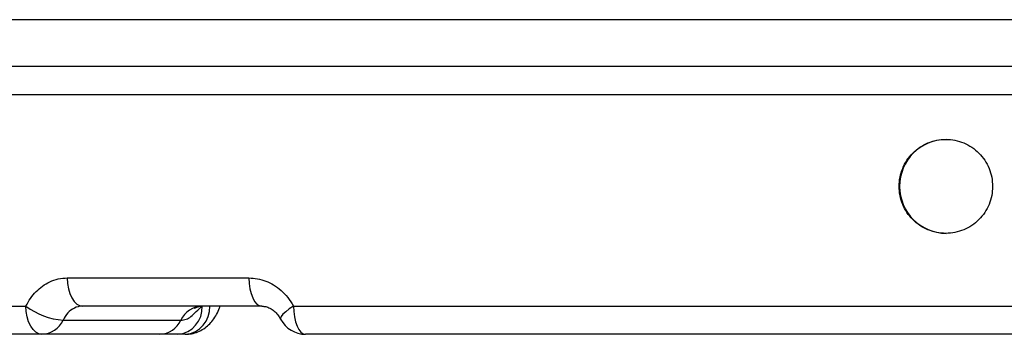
# Model space of a CAD drawing. Header units: millimetres. Extents: x -1137 to 2013, y -755 to 3954.
# Tile 31 of 53: x 1319 to 1529, y -755 to -688. Entities that reach past the tile are written whole.
import ezdxf

# ---------------------------------------------------------------- set-up
doc = ezdxf.new("R2010")
doc.units = ezdxf.units.MM

msp = doc.modelspace()

# ---------------------------------------------------------------- linework, layer by layer
at = {"color": 8, "linetype": 'Continuous', "lineweight": 25}
for p, q in [((1241.07, -688.46), (2012.5, -688.46)), ((1990.5, -704.46), (1256.79, -704.46)), ((1134.5, -749.46), (1320.68, -749.46))]:
    msp.add_line(p, q, dxfattribs=at)
at = {"color": 7, "linetype": 'Continuous', "lineweight": 25}
for p, q in [((2002.5, -698.46), (1248.22, -698.46)), ((1329.47, -743.46), (1368.12, -743.46)), ((1370.84, -749.46), (1332.74, -749.46)), ((1377.59, -749.46), (1747.42, -749.46)), ((1328.57, -752.46), (1353.65, -752.46)), ((1324.07, -755.46), (1140.5, -755.46)), ((1349.15, -755.46), (1324.07, -755.46)), ((1354.57, -755.46), (1352.95, -755.46)), ((1744.83, -755.46), (1380.18, -755.46))]:
    msp.add_line(p, q, dxfattribs=at)
at = {"color": 7, "linetype": 'Continuous', "lineweight": 25, "flags": 128}
for points in [[(1329.47, -743.46), (1329.53, -744.63), (1329.72, -745.76), (1330.02, -746.8), (1330.43, -747.71), (1330.92, -748.45), (1331.49, -749.01), (1332.1, -749.35), (1332.74, -749.46)], [(1368.12, -743.46), (1368.17, -744.63), (1368.33, -745.76), (1368.58, -746.8), (1368.92, -747.71), (1369.33, -748.45), (1369.8, -749.01), (1370.31, -749.35), (1370.84, -749.46)], [(1324.07, -755.46), (1323.41, -755.35), (1322.78, -755.01), (1322.19, -754.45), (1321.68, -753.71), (1321.25, -752.8), (1320.94, -751.76), (1320.75, -750.63), (1320.68, -749.46)], [(1377.59, -749.46), (1377.64, -750.63), (1377.78, -751.76), (1378.02, -752.8), (1378.35, -753.71), (1378.74, -754.45), (1379.19, -755.01), (1379.67, -755.35), (1380.18, -755.46)]]:
    msp.add_lwpolyline(points, dxfattribs=at)
at = {"color": 8, "linetype": 'Continuous', "lineweight": 25, "flags": 128}
msp.add_lwpolyline([(1377.59, -749.46), (1376.69, -750.07), (1375.94, -750.66), (1375.36, -751.19), (1374.99, -751.66), (1374.83, -752.03), (1374.86, -752.24)], dxfattribs=at)
at = {"color": 7, "linetype": 'Continuous', "lineweight": 25}
for centre, radius, start, end in [((1516.56, -723.96), 10, 90.3966, 269.6048), ((1329.96, -736.93), 15.6, 233.4802, 264.8838), ((1352.52, -749.84), 5.64, 274.4023, 3.8114), ((1358.31, -754.58), 5.12, 91.8281, 155.551), ((1354.14, -749.84), 5.64, 274.4009, 3.8114), ((1323.91, -750.34), 5.12, 271.8271, 335.553), ((1348.99, -750.34), 5.12, 271.8277, 335.5538), ((1380.18, -749.46), 6, 207.5746, 270)]:
    msp.add_arc(centre, radius, start, end, dxfattribs=at)
for points, knots in [([(1526.34, -723.96), (1526.3, -723.31), (1526.23, -722), (1525.63, -720.11), (1524.71, -718.37), (1523.47, -716.85), (1521.95, -715.59), (1520.22, -714.66), (1518.34, -714.09), (1516.39, -713.9), (1514.43, -714.09), (1512.56, -714.66), (1510.83, -715.59), (1509.32, -716.85), (1508.07, -718.37), (1507.15, -720.11), (1506.58, -722), (1506.39, -723.96), (1506.58, -725.93), (1507.15, -727.81), (1508.07, -729.55), (1509.32, -731.08), (1510.83, -732.33), (1512.56, -733.26), (1514.43, -733.83), (1516.39, -734.03), (1518.34, -733.83), (1520.22, -733.26), (1521.95, -732.33), (1523.47, -731.08), (1524.71, -729.55), (1525.63, -727.81), (1526.23, -725.93), (1526.3, -724.62), (1526.34, -723.96)], [0, 0, 0, 0, 0.03125, 0.0625, 0.093751, 0.125001, 0.15625, 0.187501, 0.218751, 0.250001, 0.281251, 0.312501, 0.343752, 0.375002, 0.406251, 0.437501, 0.468751, 0.500001, 0.531252, 0.562501, 0.593751, 0.625001, 0.656251, 0.687502, 0.718752, 0.750002, 0.781252, 0.812502, 0.843751, 0.875002, 0.906251, 0.937502, 0.968752, 1, 1, 1, 1]), ([(1320.68, -749.46), (1320.99, -748.9), (1321.6, -747.76), (1322.81, -746.33), (1324.2, -745.13), (1325.78, -744.21), (1327.56, -743.59), (1328.83, -743.5), (1329.47, -743.46)], [0, 0, 0, 0, 0.158166, 0.320954, 0.479881, 0.643348, 0.818661, 1, 1, 1, 1]), ([(1368.12, -743.46), (1368.72, -743.49), (1369.94, -743.56), (1371.72, -744.08), (1373.42, -744.91), (1375, -746.08), (1376.46, -747.58), (1377.21, -748.83), (1377.59, -749.46)], [0, 0, 0, 0, 0.159687, 0.323887, 0.483101, 0.646844, 0.82036, 1, 1, 1, 1]), ([(1332.74, -749.46), (1332.68, -749.46), (1332.08, -749.47), (1330.94, -749.77), (1329.51, -750.81), (1328.89, -751.91), (1328.57, -752.46)], [0, 0, 0, 0, 0.032903, 0.355722, 0.678105, 1, 1, 1, 1]), ([(1353.65, -752.46), (1354.03, -752.42), (1354.8, -752.34), (1355.9, -751.67), (1356.88, -750.58), (1357.73, -749.83), (1358.15, -749.46)], [0, 0, 0, 0, 0.2143347, 0.4349533, 0.717384, 1, 1, 1, 1]), ([(1354.57, -755.45), (1355.03, -755.43), (1355.95, -755.39), (1357.28, -754.96), (1358.51, -754.32), (1359.58, -753.46), (1360.5, -752.44), (1361.26, -751.21), (1361.75, -750.21), (1361.92, -749.59), (1361.95, -749.46)], [0, 0, 0, 0, 0.131558, 0.268845, 0.404663, 0.536235, 0.671133, 0.813106, 0.962764, 1, 1, 1, 1]), ([(1356.62, -749.92), (1356.62, -749.93), (1356.6, -749.94), (1356.88, -749.73), (1357.44, -749.51), (1357.92, -749.48), (1358.15, -749.46)], [0, 0, 0, 0, 0.135967, 0.415698, 0.723518, 1, 1, 1, 1]), ([(1370.86, -749.49), (1371.14, -749.5), (1371.7, -749.52), (1372.6, -749.86), (1373.48, -750.44), (1374.27, -751.24), (1374.66, -751.91), (1374.85, -752.24)], [0, 0, 0, 0, 0.203521, 0.410299, 0.631485, 0.817218, 1, 1, 1, 1]), ([(1352.95, -755.46), (1352.43, -755.46), (1351.37, -755.46), (1350.56, -755.46), (1349.61, -755.46), (1349.15, -755.46)], [0, 0, 0, 0, 0.33342, 0.67365, 1, 1, 1, 1])]:
    msp.add_open_spline(points, degree=3, knots=knots, dxfattribs=at)
at = {"color": 8, "linetype": 'Continuous', "lineweight": 25}
msp.add_open_spline([(1370.84, -749.46), (1370.91, -749.46), (1371.07, -749.46), (1371.23, -749.5), (1371.33, -749.53)], degree=3, knots=[0, 0, 0, 0, 0.384247, 1, 1, 1, 1], dxfattribs=at)

doc.saveas('drawing.dxf')
